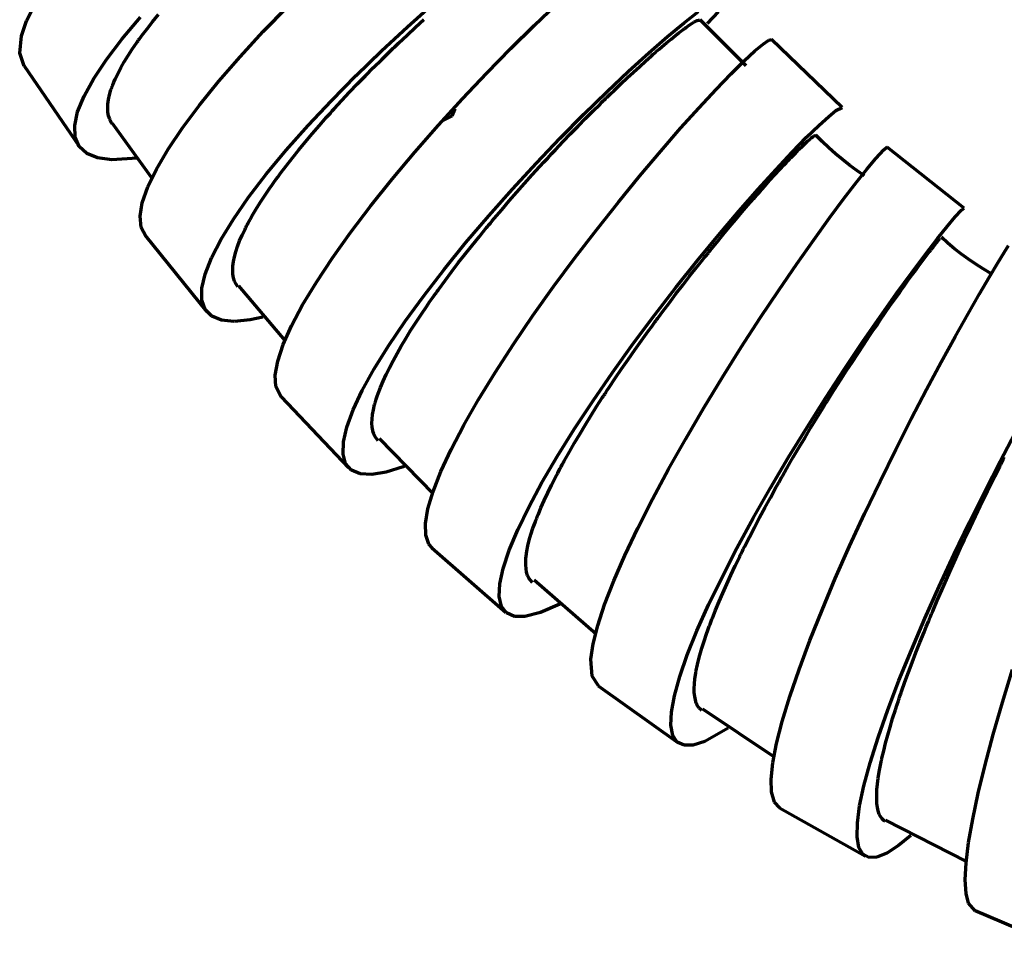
# Model space of a CAD drawing. Header units: millimetres. Extents: x 76 to 932, y 218 to 766.
# Tile 73 of 98: x 713 to 763, y 412 to 459. Entities that reach past the tile are written whole.
import ezdxf

# ---------------------------------------------------------------- set-up
doc = ezdxf.new("R2010")
doc.units = ezdxf.units.MM
doc.layers.add('Livello 1', color=18, linetype='Continuous', true_color=0x000000)

msp = doc.modelspace()

# ---------------------------------------------------------------- linework, layer by layer
at = {"layer": 'Livello 1', "color": 18, "lineweight": 70, "true_color": 0x000000}
for p, q in [((713.341, 459.109), (713.779, 459.973)), ((725.339, 458.558), (726.578, 459.835)), ((732.645, 458.805), (733.968, 459.987)), ((739.066, 458.865), (740.202, 459.945)), ((718.181, 458.191), (719.113, 459.285)), ((719.727, 459.063), (720.023, 459.426)), ((746.672, 459.006), (747.399, 459.574)), ((748.393, 459.567), (747.84, 458.964)), ((713.073, 458.339), (713.341, 459.109)), ((719.307, 458.53), (719.444, 458.706)), ((719.444, 458.706), (719.727, 459.063)), ((731.33, 457.581), (732.645, 458.805)), ((732.624, 458.382), (733.051, 458.78)), ((733.051, 458.78), (733.474, 459.172)), ((737.884, 457.697), (739.066, 458.865)), ((745.829, 458.308), (746.672, 459.006)), ((746.654, 458.682), (746.697, 458.713)), ((746.697, 458.713), (746.718, 458.728)), ((746.718, 458.728), (746.735, 458.745)), ((746.735, 458.745), (746.756, 458.759)), ((746.756, 458.759), (746.778, 458.773)), ((746.778, 458.773), (746.926, 458.879)), ((746.926, 458.879), (747.056, 458.967)), ((747.056, 458.967), (747.169, 459.034)), ((747.169, 459.034), (747.264, 459.087)), ((747.264, 459.087), (747.339, 459.123)), ((747.339, 459.123), (747.395, 459.14)), ((747.395, 459.14), (747.416, 459.14)), ((747.416, 459.14), (747.434, 459.14)), ((747.434, 459.14), (747.441, 459.137)), ((747.441, 459.137), (747.444, 459.133)), ((749.815, 456.826), (747.476, 459.154)), ((712.989, 457.472), (713.073, 458.339)), ((719.049, 458.181), (719.113, 458.269)), ((719.113, 458.269), (719.176, 458.357)), ((719.176, 458.357), (719.307, 458.53)), ((724.168, 457.285), (725.339, 458.558)), ((732.197, 457.98), (732.624, 458.382)), ((744.883, 457.486), (745.829, 458.308)), ((746.012, 458.181), (746.227, 458.354)), ((746.227, 458.354), (746.425, 458.509)), ((746.425, 458.509), (746.52, 458.583)), ((746.52, 458.583), (746.608, 458.65)), ((746.608, 458.65), (746.654, 458.682)), ((717.384, 457.154), (718.181, 458.191)), ((718.693, 457.673), (718.926, 458.011)), ((718.926, 458.011), (718.954, 458.054)), ((718.954, 458.054), (718.986, 458.096)), ((718.986, 458.096), (719.018, 458.138)), ((719.018, 458.138), (719.049, 458.181)), ((731.876, 457.673), (731.929, 457.722)), ((731.929, 457.722), (731.986, 457.775)), ((731.986, 457.775), (732.091, 457.877)), ((732.091, 457.877), (732.197, 457.98)), ((745.412, 457.676), (745.539, 457.786)), ((745.539, 457.786), (745.783, 457.99)), ((745.783, 457.99), (746.012, 458.181)), ((750.263, 457.577), (750.676, 457.927)), ((750.676, 457.927), (750.958, 458.128)), ((750.958, 458.128), (751.092, 458.16)), ((754.68, 454.709), (751.092, 458.16)), ((713.221, 456.808), (712.989, 457.472)), ((718.287, 457.031), (718.481, 457.348)), ((718.481, 457.348), (718.693, 457.673)), ((723.085, 456.039), (724.168, 457.285)), ((730.038, 456.329), (731.33, 457.581)), ((731.347, 457.154), (731.559, 457.362)), ((731.559, 457.362), (731.77, 457.567)), ((731.77, 457.567), (731.823, 457.62)), ((731.823, 457.62), (731.876, 457.673)), ((736.667, 456.456), (737.884, 457.697)), ((743.85, 456.547), (744.883, 457.486)), ((744.714, 457.066), (745.003, 457.32)), ((745.003, 457.32), (745.038, 457.352)), ((745.038, 457.352), (745.074, 457.383)), ((745.074, 457.383), (745.109, 457.412)), ((745.109, 457.412), (745.144, 457.443)), ((745.144, 457.443), (745.211, 457.503)), ((745.211, 457.503), (745.278, 457.56)), ((745.278, 457.56), (745.412, 457.676)), ((749.72, 457.073), (750.263, 457.577)), ((713.211, 456.826), (715.998, 452.751)), ((716.739, 456.184), (717.384, 457.154)), ((717.959, 456.427), (718.114, 456.724)), ((718.114, 456.724), (718.287, 457.031)), ((730.518, 456.322), (730.931, 456.738)), ((730.931, 456.738), (731.347, 457.154)), ((744.107, 456.512), (744.418, 456.794)), ((744.418, 456.794), (744.714, 457.066)), ((749.06, 456.424), (749.72, 457.073)), ((717.825, 456.142), (717.959, 456.427)), ((728.79, 455.059), (730.038, 456.329)), ((730.112, 455.905), (730.518, 456.322)), ((735.439, 455.157), (736.667, 456.456)), ((742.745, 455.507), (743.85, 456.547)), ((743.458, 455.905), (743.79, 456.216)), ((743.79, 456.216), (744.107, 456.512)), ((748.295, 455.63), (749.06, 456.424)), ((716.252, 455.291), (716.739, 456.184)), ((717.635, 455.665), (717.659, 455.732)), ((717.659, 455.732), (717.67, 455.764)), ((717.67, 455.764), (717.684, 455.799)), ((717.684, 455.799), (717.695, 455.831)), ((717.695, 455.831), (717.709, 455.866)), ((717.709, 455.866), (717.765, 456.004)), ((717.765, 456.004), (717.825, 456.142)), ((722.101, 454.833), (723.085, 456.039)), ((729.71, 455.486), (730.112, 455.905)), ((743.116, 455.577), (743.458, 455.905)), ((715.927, 454.494), (716.252, 455.291)), ((717.49, 455.112), (717.543, 455.348)), ((717.543, 455.348), (717.614, 455.602)), ((717.614, 455.602), (717.635, 455.665)), ((729.319, 455.066), (729.71, 455.486)), ((741.585, 454.374), (742.745, 455.507)), ((742.721, 455.196), (742.767, 455.239)), ((742.767, 455.239), (742.943, 455.411)), ((742.943, 455.411), (743.116, 455.577)), ((747.434, 454.702), (748.295, 455.63)), ((717.451, 454.674), (717.458, 454.886)), ((717.458, 454.886), (717.49, 455.112)), ((721.24, 453.679), (722.101, 454.833)), ((727.604, 453.792), (728.79, 455.059)), ((728.927, 454.642), (729.319, 455.066)), ((734.219, 453.817), (735.439, 455.157)), ((742.04, 454.522), (742.407, 454.886)), ((742.407, 454.886), (742.495, 454.977)), ((742.495, 454.977), (742.587, 455.066)), ((742.587, 455.066), (742.633, 455.108)), ((742.633, 455.108), (742.678, 455.154)), ((742.678, 455.154), (742.721, 455.196)), ((754.366, 454.558), (754.68, 454.713)), ((715.779, 453.796), (715.927, 454.494)), ((717.462, 454.473), (717.451, 454.674)), ((717.494, 454.29), (717.462, 454.473)), ((717.518, 454.201), (717.494, 454.29)), ((728.363, 454.011), (728.546, 454.219)), ((728.546, 454.219), (728.641, 454.325)), ((728.641, 454.325), (728.737, 454.431)), ((728.737, 454.431), (728.786, 454.484)), ((728.786, 454.484), (728.832, 454.537)), ((728.832, 454.537), (728.881, 454.589)), ((728.881, 454.589), (728.927, 454.642)), ((734.48, 454.067), (734.917, 454.286)), ((734.917, 454.286), (735.072, 454.653)), ((740.392, 453.164), (741.585, 454.374)), ((741.669, 454.152), (742.04, 454.522)), ((746.492, 453.658), (747.434, 454.702)), ((753.502, 453.803), (753.999, 454.258)), ((753.999, 454.258), (754.366, 454.558)), ((715.807, 453.207), (715.779, 453.796)), ((717.55, 454.117), (717.518, 454.201)), ((717.557, 454.096), (717.55, 454.117)), ((717.568, 454.074), (717.557, 454.096)), ((717.578, 454.057), (717.568, 454.074)), ((717.585, 454.036), (717.578, 454.057)), ((717.606, 453.997), (717.585, 454.036)), ((717.628, 453.958), (717.606, 453.997)), ((717.67, 453.887), (717.628, 453.958)), ((717.673, 453.912), (719.656, 451.175)), ((726.5, 452.543), (727.604, 453.792)), ((727.819, 453.386), (728.179, 453.803)), ((728.179, 453.803), (728.363, 454.011)), ((733.023, 452.452), (734.219, 453.817)), ((740.914, 453.379), (741.295, 453.771)), ((741.295, 453.771), (741.669, 454.152)), ((752.881, 453.203), (753.502, 453.803)), ((720.51, 452.593), (721.24, 453.679)), ((727.474, 452.977), (727.819, 453.386)), ((740.533, 452.981), (740.914, 453.379)), ((745.486, 452.501), (746.492, 453.658)), ((753.166, 453.203), (753.177, 453.21)), ((753.177, 453.21), (753.184, 453.217)), ((753.184, 453.217), (753.195, 453.224)), ((753.195, 453.224), (753.202, 453.231)), ((753.202, 453.231), (753.258, 453.27)), ((753.258, 453.27), (753.297, 453.291)), ((753.297, 453.291), (753.322, 453.291)), ((753.67, 452.983), (753.346, 453.309)), ((716.008, 452.734), (715.807, 453.207)), ((716.389, 452.385), (716.008, 452.734)), ((727.138, 452.572), (727.474, 452.977)), ((739.179, 451.894), (740.392, 453.164)), ((740.145, 452.572), (740.533, 452.981)), ((752.154, 452.455), (752.881, 453.203)), ((752.51, 452.596), (752.666, 452.748)), ((752.666, 452.748), (752.807, 452.882)), ((752.807, 452.882), (752.93, 452.998)), ((752.93, 452.998), (753.036, 453.094)), ((753.036, 453.094), (753.085, 453.136)), ((753.085, 453.136), (753.128, 453.171)), ((753.128, 453.171), (753.149, 453.189)), ((753.149, 453.189), (753.166, 453.203)), ((754.003, 452.668), (753.67, 452.983)), ((756.789, 452.575), (756.962, 452.713)), ((760.871, 449.608), (756.966, 452.709)), ((716.94, 452.159), (716.389, 452.385)), ((719.921, 451.594), (720.51, 452.593)), ((725.491, 451.33), (726.5, 452.543)), ((726.817, 452.169), (727.138, 452.572)), ((731.869, 451.079), (733.023, 452.452)), ((739.754, 452.152), (739.948, 452.36)), ((739.948, 452.36), (740.145, 452.572)), ((744.428, 451.252), (745.486, 452.501)), ((751.328, 451.577), (752.154, 452.455)), ((752.129, 452.208), (752.154, 452.233)), ((752.154, 452.233), (752.341, 452.423)), ((752.341, 452.423), (752.51, 452.596)), ((754.347, 452.364), (754.003, 452.668)), ((754.699, 452.07), (754.347, 452.364)), ((756.387, 452.134), (756.789, 452.575)), ((717.652, 452.06), (716.94, 452.159)), ((718.951, 452.138), (717.652, 452.06)), ((726.211, 451.379), (726.507, 451.774)), ((726.507, 451.774), (726.817, 452.169)), ((737.965, 450.575), (739.179, 451.894)), ((738.967, 451.295), (739.359, 451.725)), ((739.359, 451.725), (739.556, 451.937)), ((739.556, 451.937), (739.754, 452.152)), ((751.512, 451.556), (751.738, 451.799)), ((751.738, 451.799), (751.847, 451.915)), ((751.847, 451.915), (751.953, 452.025)), ((751.953, 452.025), (752.002, 452.078)), ((752.002, 452.078), (752.055, 452.131)), ((752.055, 452.131), (752.08, 452.159)), ((752.08, 452.159), (752.105, 452.184)), ((752.105, 452.184), (752.129, 452.208)), ((755.06, 451.787), (754.699, 452.07)), ((755.43, 451.516), (755.06, 451.787)), ((755.953, 451.612), (756.387, 452.134)), ((719.483, 450.688), (719.921, 451.594)), ((724.595, 450.162), (725.491, 451.33)), ((726.066, 451.185), (726.137, 451.28)), ((726.137, 451.28), (726.211, 451.379)), ((738.579, 450.861), (738.967, 451.295)), ((743.342, 449.922), (744.428, 451.252)), ((750.418, 450.575), (751.328, 451.577)), ((751.022, 451.023), (751.272, 451.298)), ((751.272, 451.298), (751.512, 451.556)), ((755.41, 450.928), (755.953, 451.612)), ((755.809, 451.256), (755.43, 451.516)), ((725.66, 450.614), (725.791, 450.801)), ((725.791, 450.801), (725.925, 450.991)), ((725.925, 450.991), (725.995, 451.086)), ((725.995, 451.086), (726.066, 451.185)), ((730.776, 449.718), (731.869, 451.079)), ((738.191, 450.42), (738.579, 450.861)), ((750.623, 450.578), (750.76, 450.73)), ((750.76, 450.73), (751.022, 451.023)), ((754.772, 450.095), (755.41, 450.928)), ((719.205, 449.887), (719.483, 450.688)), ((725.177, 449.89), (725.41, 450.247)), ((725.41, 450.247), (725.66, 450.614)), ((736.769, 449.227), (737.965, 450.575)), ((737.803, 449.979), (738.191, 450.42)), ((749.441, 449.464), (750.418, 450.575)), ((750.27, 450.18), (750.309, 450.222)), ((750.309, 450.222), (750.344, 450.261)), ((750.344, 450.261), (750.415, 450.342)), ((750.415, 450.342), (750.485, 450.423)), ((750.485, 450.423), (750.623, 450.578)), ((719.092, 449.203), (719.205, 449.887)), ((723.826, 449.061), (724.595, 450.162)), ((724.958, 449.541), (725.177, 449.89)), ((729.763, 448.384), (730.776, 449.718)), ((737.422, 449.534), (737.803, 449.979)), ((742.237, 448.532), (743.342, 449.922)), ((749.603, 449.404), (749.903, 449.756)), ((749.903, 449.756), (750.2, 450.095)), ((750.2, 450.095), (750.235, 450.137)), ((750.235, 450.137), (750.27, 450.18)), ((754.041, 449.118), (754.772, 450.095)), ((724.761, 449.199), (724.958, 449.541)), ((735.612, 447.866), (736.769, 449.227)), ((737.041, 449.083), (737.422, 449.534)), ((748.411, 448.25), (749.441, 449.464)), ((749.293, 449.04), (749.603, 449.404)), ((760.409, 449.164), (760.726, 449.506)), ((760.726, 449.506), (760.868, 449.608)), ((719.148, 448.631), (719.092, 449.203)), ((723.194, 448.035), (723.826, 449.061)), ((724.493, 448.709), (724.535, 448.786)), ((724.535, 448.786), (724.577, 448.871)), ((724.577, 448.871), (724.666, 449.033)), ((724.666, 449.033), (724.761, 449.199)), ((736.709, 448.687), (736.755, 448.744)), ((736.755, 448.744), (736.801, 448.8)), ((736.801, 448.8), (736.85, 448.857)), ((736.85, 448.857), (736.946, 448.97)), ((736.946, 448.97), (737.041, 449.083)), ((748.975, 448.663), (749.293, 449.04)), ((753.241, 448.01), (754.041, 449.118)), ((760.014, 448.695), (760.409, 449.164)), ((719.381, 448.194), (719.148, 448.631)), ((719.356, 448.225), (722.461, 444.369)), ((724.136, 447.947), (724.263, 448.239)), ((724.263, 448.239), (724.412, 448.546)), ((724.412, 448.546), (724.429, 448.589)), ((724.429, 448.589), (724.45, 448.627)), ((724.45, 448.627), (724.472, 448.666)), ((724.472, 448.666), (724.493, 448.709)), ((728.842, 447.093), (729.763, 448.384)), ((736.29, 448.176), (736.473, 448.402)), ((736.473, 448.402), (736.66, 448.627)), ((736.66, 448.627), (736.709, 448.687)), ((741.137, 447.096), (742.237, 448.532)), ((747.342, 446.955), (748.411, 448.25)), ((748.323, 447.873), (748.651, 448.275)), ((748.651, 448.275), (748.975, 448.663)), ((759.509, 448.067), (760.014, 448.695)), ((722.711, 447.1), (723.194, 448.035)), ((724.031, 447.664), (724.136, 447.947)), ((734.508, 446.507), (735.612, 447.866)), ((735.57, 447.276), (735.926, 447.724)), ((735.926, 447.724), (736.29, 448.176)), ((748.153, 447.668), (748.323, 447.873)), ((752.376, 446.786), (753.241, 448.01)), ((758.903, 447.283), (759.509, 448.067)), ((759.287, 447.633), (759.386, 447.756)), ((759.386, 447.756), (759.467, 447.858)), ((759.467, 447.858), (759.534, 447.943)), ((759.534, 447.943), (759.587, 448.003)), ((759.587, 448.003), (759.626, 448.045)), ((759.626, 448.045), (759.647, 448.067)), ((759.647, 448.067), (759.651, 448.067)), ((760.041, 447.842), (759.71, 448.141)), ((760.381, 447.555), (760.041, 447.842)), ((723.875, 447.142), (723.942, 447.396)), ((723.942, 447.396), (724.031, 447.664)), ((735.224, 446.832), (735.57, 447.276)), ((747.727, 447.142), (747.815, 447.248)), ((747.815, 447.248), (747.857, 447.301)), ((747.857, 447.301), (747.899, 447.354)), ((747.899, 447.354), (747.942, 447.407)), ((747.942, 447.407), (747.984, 447.46)), ((747.984, 447.46), (748.153, 447.668)), ((758.208, 446.356), (758.903, 447.283)), ((758.906, 447.139), (759.047, 447.322)), ((759.047, 447.322), (759.111, 447.407)), ((759.111, 447.407), (759.174, 447.488)), ((759.174, 447.488), (759.202, 447.527)), ((759.202, 447.527), (759.231, 447.562)), ((759.231, 447.562), (759.245, 447.58)), ((759.245, 447.58), (759.259, 447.597)), ((759.259, 447.597), (759.273, 447.615)), ((759.273, 447.615), (759.287, 447.633)), ((760.731, 447.28), (760.381, 447.555)), ((761.09, 447.018), (760.731, 447.28)), ((762.568, 446.832), (762.896, 447.361)), ((762.896, 447.361), (763.118, 447.714)), ((722.387, 446.267), (722.711, 447.1)), ((723.798, 446.673), (723.808, 446.786)), ((723.808, 446.786), (723.826, 446.899)), ((723.826, 446.899), (723.875, 447.142)), ((728.027, 445.865), (728.842, 447.093)), ((734.885, 446.387), (735.224, 446.832)), ((740.057, 445.636), (741.137, 447.096)), ((746.256, 445.594), (747.342, 446.955)), ((747.296, 446.599), (747.642, 447.033)), ((747.642, 447.033), (747.727, 447.142)), ((751.466, 445.456), (752.376, 446.786)), ((758.589, 446.715), (758.754, 446.938)), ((758.754, 446.938), (758.906, 447.139)), ((761.458, 446.768), (761.09, 447.018)), ((761.834, 446.53), (761.458, 446.768)), ((762.148, 446.13), (762.568, 446.832)), ((722.221, 445.548), (722.387, 446.267)), ((723.787, 446.511), (723.791, 446.564)), ((723.787, 446.458), (723.787, 446.511)), ((723.798, 446.26), (723.787, 446.458)), ((723.791, 446.617), (723.794, 446.645)), ((723.791, 446.592), (723.791, 446.617)), ((723.791, 446.564), (723.791, 446.592)), ((723.794, 446.645), (723.798, 446.673)), ((723.829, 446.08), (723.798, 446.26)), ((733.478, 445.174), (734.508, 446.507)), ((734.554, 445.946), (734.885, 446.387)), ((746.951, 446.162), (747.296, 446.599)), ((757.439, 445.297), (758.208, 446.356)), ((758.218, 446.214), (758.409, 446.476)), ((758.409, 446.476), (758.589, 446.715)), ((762.219, 446.306), (761.834, 446.53)), ((723.882, 445.915), (723.829, 446.08)), ((723.956, 445.766), (723.882, 445.915)), ((724.055, 445.622), (723.956, 445.766)), ((727.333, 444.715), (728.027, 445.865)), ((734.233, 445.505), (734.554, 445.946)), ((746.605, 445.714), (746.951, 446.162)), ((757.802, 445.636), (757.911, 445.788)), ((757.911, 445.788), (758.017, 445.936)), ((758.017, 445.936), (758.218, 446.214)), ((761.644, 445.266), (762.148, 446.13)), ((722.221, 444.948), (722.221, 445.548)), ((724.087, 445.678), (726.422, 442.902)), ((734, 445.177), (734.078, 445.287)), ((734.078, 445.287), (734.116, 445.343)), ((734.116, 445.343), (734.155, 445.396)), ((734.155, 445.396), (734.194, 445.452)), ((734.194, 445.452), (734.233, 445.505)), ((739.009, 444.168), (740.057, 445.636)), ((745.162, 444.182), (746.256, 445.594)), ((745.906, 444.8), (746.256, 445.262)), ((746.256, 445.262), (746.605, 445.714)), ((750.528, 444.045), (751.466, 445.456)), ((756.602, 444.119), (757.439, 445.297)), ((757.347, 444.994), (757.58, 445.325)), ((757.58, 445.325), (757.693, 445.484)), ((757.693, 445.484), (757.802, 445.636)), ((761.062, 444.25), (761.644, 445.266)), ((722.387, 444.475), (722.221, 444.948)), ((732.532, 443.876), (733.478, 445.174)), ((733.623, 444.641), (733.771, 444.856)), ((733.771, 444.856), (733.922, 445.071)), ((733.922, 445.071), (734, 445.177)), ((745.557, 444.334), (745.906, 444.8)), ((757.103, 444.652), (757.347, 444.994)), ((722.722, 444.137), (722.387, 444.475)), ((726.768, 443.653), (727.333, 444.715)), ((733.337, 444.221), (733.623, 444.641)), ((745.469, 444.214), (745.557, 444.334)), ((756.595, 443.914), (756.853, 444.292)), ((756.853, 444.292), (757.103, 444.652)), ((760.412, 443.089), (761.062, 444.25)), ((723.216, 443.936), (722.722, 444.137)), ((723.868, 443.872), (723.216, 443.936)), ((724.673, 443.943), (723.868, 443.872)), ((725.311, 444.077), (724.673, 443.943)), ((731.689, 442.634), (732.532, 443.876)), ((732.808, 443.406), (733.065, 443.809)), ((733.065, 443.809), (733.337, 444.221)), ((738.018, 442.711), (739.009, 444.168)), ((744.086, 442.743), (745.162, 444.182)), ((745.028, 443.618), (745.204, 443.858)), ((745.204, 443.858), (745.247, 443.918)), ((745.247, 443.918), (745.292, 443.978)), ((745.292, 443.978), (745.335, 444.038)), ((745.335, 444.038), (745.381, 444.098)), ((745.381, 444.098), (745.469, 444.214)), ((749.568, 442.567), (750.528, 444.045)), ((755.713, 442.831), (756.602, 444.119)), ((756.465, 443.72), (756.595, 443.914)), ((726.345, 442.701), (726.768, 443.653)), ((732.564, 443.011), (732.808, 443.406)), ((744.509, 442.902), (744.855, 443.382)), ((744.855, 443.382), (745.028, 443.618)), ((756.123, 443.219), (756.158, 443.269)), ((756.158, 443.269), (756.193, 443.322)), ((756.193, 443.322), (756.26, 443.424)), ((756.26, 443.424), (756.331, 443.523)), ((756.331, 443.523), (756.465, 443.72)), ((732.331, 442.623), (732.564, 443.011)), ((743.038, 441.286), (744.086, 442.743)), ((744.171, 442.422), (744.509, 442.902)), ((754.793, 441.459), (755.713, 442.831)), ((755.774, 442.697), (756.056, 443.117)), ((756.056, 443.117), (756.087, 443.166)), ((756.087, 443.166), (756.123, 443.219)), ((759.707, 441.805), (760.412, 443.089)), ((726.07, 441.861), (726.345, 442.701)), ((730.959, 441.463), (731.689, 442.634)), ((731.915, 441.872), (732.116, 442.242)), ((732.116, 442.242), (732.331, 442.623)), ((737.094, 441.286), (738.018, 442.711)), ((743.835, 441.946), (744.171, 442.422)), ((748.612, 441.039), (749.568, 442.567)), ((755.202, 441.829), (755.488, 442.267)), ((755.488, 442.267), (755.774, 442.697)), ((725.946, 441.152), (726.07, 441.861)), ((731.728, 441.516), (731.915, 441.872)), ((743.504, 441.466), (743.835, 441.946)), ((754.909, 441.378), (755.202, 441.829)), ((758.963, 440.411), (759.707, 441.805)), ((730.356, 440.376), (730.959, 441.463)), ((731.562, 441.173), (731.728, 441.516)), ((736.251, 439.91), (737.094, 441.286)), ((742.036, 439.836), (743.038, 441.286)), ((743.179, 440.986), (743.504, 441.466)), ((753.851, 440.013), (754.793, 441.459)), ((754.613, 440.919), (754.909, 441.378)), ((725.974, 440.577), (725.946, 441.152)), ((731.277, 440.528), (731.411, 440.845)), ((731.411, 440.845), (731.562, 441.173)), ((742.858, 440.507), (743.179, 440.986)), ((747.667, 439.487), (748.612, 441.039)), ((754.313, 440.45), (754.613, 440.919)), ((726.249, 440.041), (725.974, 440.577)), ((729.89, 439.388), (730.356, 440.376)), ((731.16, 440.224), (731.277, 440.528)), ((742.661, 440.203), (742.7, 440.267)), ((742.7, 440.267), (742.777, 440.387)), ((742.777, 440.387), (742.858, 440.507)), ((754.165, 440.21), (754.313, 440.45)), ((758.186, 438.926), (758.963, 440.411)), ((726.239, 440.048), (729.664, 436.457)), ((731.001, 439.723), (731.008, 439.755)), ((731.008, 439.755), (731.019, 439.79)), ((731.019, 439.79), (731.04, 439.861)), ((731.04, 439.861), (731.061, 439.932)), ((731.061, 439.932), (731.111, 440.076)), ((731.111, 440.076), (731.16, 440.224)), ((735.503, 438.605), (736.251, 439.91)), ((741.098, 438.411), (742.036, 439.836)), ((742.234, 439.551), (742.386, 439.787)), ((742.386, 439.787), (742.541, 440.023)), ((742.541, 440.023), (742.58, 440.083)), ((742.58, 440.083), (742.618, 440.143)), ((742.618, 440.143), (742.661, 440.203)), ((752.902, 438.513), (753.851, 440.013)), ((753.858, 439.727), (753.897, 439.787)), ((753.897, 439.787), (753.935, 439.847)), ((753.935, 439.847), (753.974, 439.91)), ((753.974, 439.91), (754.013, 439.97)), ((754.013, 439.97), (754.165, 440.21)), ((729.569, 438.517), (729.89, 439.388)), ((730.874, 439.148), (730.92, 439.392)), ((730.92, 439.392), (730.98, 439.653)), ((730.98, 439.653), (730.991, 439.688)), ((730.991, 439.688), (731.001, 439.723)), ((741.937, 439.081), (742.234, 439.551)), ((746.753, 437.924), (747.667, 439.487)), ((753.403, 438.99), (753.706, 439.48)), ((753.706, 439.48), (753.784, 439.603)), ((753.784, 439.603), (753.858, 439.727)), ((730.846, 438.707), (730.85, 438.919)), ((730.85, 438.919), (730.874, 439.148)), ((741.652, 438.619), (741.937, 439.081)), ((753.099, 438.492), (753.403, 438.99)), ((757.396, 437.37), (758.186, 438.926)), ((729.396, 437.765), (729.569, 438.517)), ((730.857, 438.513), (730.846, 438.707)), ((730.889, 438.333), (730.857, 438.513)), ((730.91, 438.249), (730.889, 438.333)), ((730.938, 438.171), (730.91, 438.249)), ((734.864, 437.381), (735.503, 438.605)), ((740.237, 437.028), (741.098, 438.411)), ((741.377, 438.161), (741.652, 438.619)), ((751.963, 436.982), (752.902, 438.513)), ((752.8, 437.991), (753.099, 438.492)), ((729.379, 437.145), (729.396, 437.765)), ((730.945, 438.15), (730.938, 438.171)), ((730.952, 438.132), (730.945, 438.15)), ((730.963, 438.115), (730.952, 438.132)), ((730.97, 438.094), (730.963, 438.115)), ((730.987, 438.058), (730.97, 438.094)), ((731.008, 438.027), (730.987, 438.058)), ((731.164, 437.822), (731.008, 438.027)), ((731.217, 437.928), (733.944, 435.137)), ((741.109, 437.709), (741.377, 438.161)), ((745.882, 436.376), (746.753, 437.924)), ((752.5, 437.49), (752.8, 437.991)), ((762.698, 436.778), (763.453, 438.224)), ((734.342, 436.256), (734.864, 437.381)), ((740.608, 436.827), (740.855, 437.265)), ((740.855, 437.265), (741.109, 437.709)), ((752.203, 436.982), (752.5, 437.49)), ((756.602, 435.762), (757.396, 437.37)), ((729.513, 436.668), (729.379, 437.145)), ((739.465, 435.705), (740.237, 437.028)), ((740.548, 436.718), (740.579, 436.774)), ((740.579, 436.774), (740.608, 436.827)), ((751.05, 435.434), (751.963, 436.982)), ((751.907, 436.474), (752.203, 436.982)), ((761.922, 435.257), (762.698, 436.778)), ((762.758, 436.689), (762.787, 436.749)), ((762.787, 436.749), (762.847, 436.869)), ((762.847, 436.869), (762.907, 436.986)), ((729.805, 436.337), (729.513, 436.668)), ((730.246, 436.15), (729.805, 436.337)), ((732.434, 436.495), (731.569, 436.234)), ((732.473, 436.51), (732.434, 436.495)), ((733.947, 435.247), (734.342, 436.256)), ((740.262, 436.185), (740.375, 436.397)), ((740.375, 436.397), (740.431, 436.503)), ((740.431, 436.503), (740.491, 436.612)), ((740.491, 436.612), (740.519, 436.665)), ((740.519, 436.665), (740.548, 436.718)), ((745.067, 434.862), (745.882, 436.376)), ((751.759, 436.217), (751.833, 436.344)), ((751.833, 436.344), (751.907, 436.474)), ((762.423, 436.016), (762.667, 436.506)), ((762.667, 436.506), (762.695, 436.566)), ((762.695, 436.566), (762.727, 436.626)), ((762.727, 436.626), (762.758, 436.689)), ((730.839, 436.118), (730.246, 436.15)), ((731.569, 436.234), (730.839, 436.118)), ((739.948, 435.571), (740.152, 435.977)), ((740.152, 435.977), (740.262, 436.185)), ((751.47, 435.702), (751.614, 435.959)), ((751.614, 435.959), (751.649, 436.023)), ((751.649, 436.023), (751.688, 436.086)), ((751.688, 436.086), (751.724, 436.153)), ((751.724, 436.153), (751.759, 436.217)), ((755.819, 434.121), (756.602, 435.762)), ((762.176, 435.522), (762.423, 436.016)), ((733.683, 434.365), (733.947, 435.247)), ((738.794, 434.46), (739.465, 435.705)), ((739.757, 435.176), (739.948, 435.571)), ((750.171, 433.895), (751.05, 435.434)), ((751.043, 434.936), (751.325, 435.444)), ((751.325, 435.444), (751.47, 435.702)), ((761.136, 433.68), (761.922, 435.257)), ((761.929, 435.017), (762.176, 435.522)), ((739.415, 434.425), (739.577, 434.795)), ((739.577, 434.795), (739.757, 435.176)), ((744.326, 433.398), (745.067, 434.862)), ((750.768, 434.428), (751.043, 434.936)), ((761.683, 434.509), (761.929, 435.017)), ((733.559, 433.624), (733.683, 434.365)), ((738.237, 433.31), (738.794, 434.46)), ((739.338, 434.241), (739.415, 434.425)), ((750.496, 433.927), (750.768, 434.428)), ((761.436, 433.991), (761.683, 434.509)), ((739.129, 433.719), (739.161, 433.804)), ((739.161, 433.804), (739.196, 433.888)), ((739.196, 433.888), (739.228, 433.977)), ((739.228, 433.977), (739.263, 434.065)), ((739.263, 434.065), (739.338, 434.241)), ((749.349, 432.379), (750.171, 433.895)), ((750.235, 433.43), (750.496, 433.927)), ((755.057, 432.47), (755.819, 434.121)), ((761.185, 433.465), (761.436, 433.991)), ((733.573, 433.028), (733.559, 433.624)), ((737.803, 432.269), (738.237, 433.31)), ((738.907, 433.07), (739.009, 433.387)), ((739.009, 433.387), (739.129, 433.719)), ((743.67, 432.012), (744.326, 433.398)), ((749.977, 432.932), (750.235, 433.43)), ((760.36, 432.065), (761.136, 433.68)), ((761.062, 433.201), (761.185, 433.465)), ((733.732, 432.583), (733.573, 433.028)), ((738.752, 432.491), (738.823, 432.774)), ((738.823, 432.774), (738.907, 433.07)), ((749.73, 432.442), (749.977, 432.932)), ((760.843, 432.735), (760.875, 432.802)), ((760.875, 432.802), (760.906, 432.869)), ((760.906, 432.869), (760.938, 432.936)), ((760.938, 432.936), (761.062, 433.201)), ((733.912, 432.379), (733.732, 432.583)), ((733.887, 432.4), (737.637, 429.122)), ((737.5, 431.348), (737.803, 432.269)), ((738.699, 432.223), (738.752, 432.491)), ((748.591, 430.911), (749.349, 432.379)), ((749.607, 432.195), (749.667, 432.319)), ((749.667, 432.319), (749.73, 432.442)), ((754.334, 430.837), (755.057, 432.47)), ((760.444, 431.86), (760.688, 432.4)), ((760.688, 432.4), (760.751, 432.534)), ((760.751, 432.534), (760.811, 432.668)), ((760.811, 432.668), (760.843, 432.735)), ((738.643, 431.744), (738.65, 431.856)), ((738.65, 431.856), (738.664, 431.976)), ((738.664, 431.976), (738.699, 432.223)), ((743.102, 430.713), (743.67, 432.012)), ((749.371, 431.712), (749.487, 431.952)), ((749.487, 431.952), (749.519, 432.015)), ((749.519, 432.015), (749.547, 432.075)), ((749.547, 432.075), (749.579, 432.135)), ((749.579, 432.135), (749.607, 432.195)), ((759.601, 430.435), (760.36, 432.065)), ((760.201, 431.327), (760.444, 431.86)), ((737.33, 430.562), (737.5, 431.348)), ((738.639, 431.634), (738.643, 431.687)), ((738.639, 431.606), (738.639, 431.634)), ((738.639, 431.578), (738.639, 431.606)), ((738.639, 431.553), (738.639, 431.578)), ((738.643, 431.528), (738.639, 431.553)), ((738.643, 431.687), (738.643, 431.744)), ((738.657, 431.331), (738.643, 431.528)), ((738.688, 431.154), (738.657, 431.331)), ((749.035, 431.006), (749.258, 431.475)), ((749.258, 431.475), (749.371, 431.712)), ((759.964, 430.791), (760.201, 431.327)), ((738.738, 430.996), (738.688, 431.154)), ((738.801, 430.855), (738.738, 430.996)), ((738.985, 430.636), (738.801, 430.855)), ((739.077, 430.766), (742.209, 428.029)), ((747.914, 429.507), (748.591, 430.911)), ((748.827, 430.551), (749.035, 431.006)), ((753.66, 429.235), (754.334, 430.837)), ((759.728, 430.255), (759.964, 430.791)), ((737.302, 429.92), (737.33, 430.562)), ((742.64, 429.521), (743.102, 430.713)), ((748.63, 430.103), (748.827, 430.551)), ((758.874, 428.808), (759.601, 430.435)), ((759.499, 429.719), (759.728, 430.255)), ((737.415, 429.426), (737.302, 429.92)), ((748.439, 429.666), (748.63, 430.103)), ((737.669, 429.094), (737.415, 429.426)), ((740.364, 429.542), (739.394, 429.115)), ((742.29, 428.456), (742.64, 429.521)), ((747.321, 428.188), (747.914, 429.507)), ((748.263, 429.239), (748.439, 429.666)), ((759.273, 429.186), (759.499, 429.719)), ((738.064, 428.921), (737.669, 429.094)), ((738.59, 428.911), (738.064, 428.921)), ((739.394, 429.115), (738.59, 428.911)), ((748.058, 428.72), (748.079, 428.77)), ((748.079, 428.77), (748.101, 428.823)), ((748.101, 428.823), (748.263, 429.239)), ((753.043, 427.694), (753.66, 429.235)), ((758.19, 427.21), (758.874, 428.808)), ((759.075, 428.717), (759.104, 428.784)), ((759.104, 428.784), (759.132, 428.851)), ((759.132, 428.851), (759.16, 428.918)), ((759.16, 428.918), (759.217, 429.052)), ((759.217, 429.052), (759.273, 429.186)), ((742.057, 427.524), (742.29, 428.456)), ((747.875, 428.223), (747.945, 428.417)), ((747.945, 428.417), (747.984, 428.519)), ((747.984, 428.519), (748.019, 428.618)), ((748.019, 428.618), (748.041, 428.671)), ((748.041, 428.671), (748.058, 428.72)), ((758.832, 428.124), (758.941, 428.385)), ((758.941, 428.385), (759.051, 428.653)), ((759.051, 428.653), (759.075, 428.717)), ((746.831, 426.97), (747.321, 428.188)), ((747.681, 427.658), (747.808, 428.029)), ((747.808, 428.029), (747.875, 428.223)), ((758.624, 427.602), (758.832, 428.124)), ((741.941, 426.745), (742.057, 427.524)), ((747.469, 426.96), (747.568, 427.302)), ((747.568, 427.302), (747.681, 427.658)), ((752.496, 426.226), (753.043, 427.694)), ((758.423, 427.09), (758.624, 427.602)), ((746.446, 425.866), (746.831, 426.97)), ((747.384, 426.635), (747.469, 426.96)), ((757.562, 425.662), (758.19, 427.21)), ((758.229, 426.582), (758.423, 427.09)), ((742.005, 425.887), (741.941, 426.745)), ((747.3, 426.254), (747.317, 426.328)), ((747.317, 426.328), (747.349, 426.48)), ((747.349, 426.48), (747.384, 426.635)), ((758.042, 426.085), (758.229, 426.582)), ((742.329, 425.394), (742.005, 425.887)), ((746.178, 424.896), (746.446, 425.866)), ((747.194, 425.506), (747.219, 425.76)), ((747.219, 425.76), (747.261, 426.036)), ((747.261, 426.036), (747.264, 426.071)), ((747.264, 426.071), (747.272, 426.106)), ((747.272, 426.106), (747.279, 426.141)), ((747.279, 426.141), (747.286, 426.18)), ((747.286, 426.18), (747.3, 426.254)), ((752.027, 424.854), (752.496, 426.226)), ((757.865, 425.598), (758.042, 426.085)), ((762.804, 424.547), (763.319, 426.223)), ((742.315, 425.404), (746.375, 422.504)), ((747.183, 425.27), (747.194, 425.506)), ((747.187, 425.055), (747.183, 425.27)), ((756.998, 424.18), (757.562, 425.662)), ((757.693, 425.115), (757.865, 425.598)), ((746.026, 424.071), (746.178, 424.896)), ((747.205, 424.861), (747.187, 425.055)), ((747.24, 424.684), (747.205, 424.861)), ((751.646, 423.598), (752.027, 424.854)), ((757.551, 424.702), (757.573, 424.759)), ((757.573, 424.759), (757.594, 424.819)), ((757.594, 424.819), (757.611, 424.879)), ((757.611, 424.879), (757.654, 424.995)), ((757.654, 424.995), (757.693, 425.115)), ((747.261, 424.603), (747.24, 424.684)), ((747.289, 424.526), (747.261, 424.603)), ((747.303, 424.49), (747.289, 424.526)), ((747.321, 424.455), (747.303, 424.49)), ((747.328, 424.441), (747.321, 424.455)), ((747.335, 424.423), (747.328, 424.441)), ((747.346, 424.406), (747.335, 424.423)), ((747.353, 424.392), (747.346, 424.406)), ((747.434, 424.275), (747.353, 424.392)), ((747.529, 424.18), (747.434, 424.275)), ((757.382, 424.184), (757.456, 424.409)), ((757.456, 424.409), (757.534, 424.642)), ((757.534, 424.642), (757.551, 424.702)), ((762.339, 422.931), (762.804, 424.547)), ((746.001, 423.397), (746.026, 424.071)), ((747.564, 424.155), (747.529, 424.18)), ((747.607, 424.236), (751.237, 421.795)), ((756.507, 422.787), (756.998, 424.18)), ((757.241, 423.739), (757.382, 424.184)), ((746.1, 422.889), (746.001, 423.397)), ((751.357, 422.473), (751.646, 423.598)), ((756.991, 422.892), (757.11, 423.309)), ((757.11, 423.309), (757.241, 423.739)), ((746.323, 422.55), (746.1, 422.889)), ((748.905, 423.249), (747.716, 422.575)), ((756.102, 421.499), (756.507, 422.787)), ((756.881, 422.494), (756.991, 422.892)), ((761.926, 421.393), (762.339, 422.931)), ((746.668, 422.384), (746.323, 422.55)), ((747.134, 422.391), (746.668, 422.384)), ((747.716, 422.575), (747.134, 422.391)), ((751.17, 421.492), (751.357, 422.473)), ((756.786, 422.106), (756.881, 422.494)), ((756.698, 421.732), (756.786, 422.106)), ((751.085, 420.673), (751.17, 421.492)), ((755.788, 420.338), (756.102, 421.499)), ((756.588, 421.206), (756.624, 421.375)), ((756.624, 421.375), (756.641, 421.464)), ((756.641, 421.464), (756.659, 421.552)), ((756.659, 421.552), (756.669, 421.598)), ((756.669, 421.598), (756.677, 421.644)), ((756.677, 421.644), (756.687, 421.686)), ((756.687, 421.686), (756.698, 421.732)), ((761.577, 419.954), (761.926, 421.393)), ((756.511, 420.723), (756.56, 421.04)), ((756.56, 421.04), (756.588, 421.206)), ((751.103, 420.021), (751.085, 420.673)), ((755.569, 419.315), (755.788, 420.338)), ((756.447, 420.148), (756.472, 420.426)), ((756.472, 420.426), (756.511, 420.723)), ((751.247, 419.509), (751.103, 420.021)), ((756.433, 419.89), (756.447, 420.148)), ((756.433, 419.767), (756.433, 419.89)), ((756.433, 419.65), (756.433, 419.767)), ((761.298, 418.638), (761.577, 419.954)), ((751.519, 419.216), (751.247, 419.509)), ((755.452, 418.447), (755.569, 419.315)), ((756.437, 419.594), (756.433, 419.65)), ((756.44, 419.537), (756.437, 419.594)), ((756.44, 419.509), (756.44, 419.537)), ((756.444, 419.485), (756.44, 419.509)), ((756.444, 419.456), (756.444, 419.485)), ((756.447, 419.432), (756.444, 419.456)), ((756.472, 419.234), (756.447, 419.432)), ((751.508, 419.22), (755.862, 416.758)), ((756.511, 419.058), (756.472, 419.234)), ((756.564, 418.902), (756.511, 419.058)), ((756.627, 418.772), (756.564, 418.902)), ((756.705, 418.663), (756.627, 418.772)), ((755.438, 417.742), (755.452, 418.447)), ((756.793, 418.574), (756.705, 418.663)), ((756.864, 418.529), (756.793, 418.574)), ((756.885, 418.585), (760.991, 416.489)), ((761.093, 417.456), (761.298, 418.638)), ((758.158, 417.809), (757.544, 417.308)), ((755.53, 417.209), (755.438, 417.742)), ((757.544, 417.308), (756.948, 416.92)), ((760.966, 416.426), (761.093, 417.456)), ((755.731, 416.86), (755.53, 417.209)), ((756.035, 416.694), (755.731, 416.86)), ((756.948, 416.92), (756.444, 416.715)), ((756.444, 416.715), (756.035, 416.694)), ((760.924, 415.565), (760.966, 416.426)), ((760.966, 414.881), (760.924, 415.565)), ((761.093, 414.383), (760.966, 414.881)), ((761.428, 414.002), (761.093, 414.383)), ((761.425, 414.006), (766.032, 412.044))]:
    msp.add_line(p, q, dxfattribs=at)

doc.saveas('drawing.dxf')
